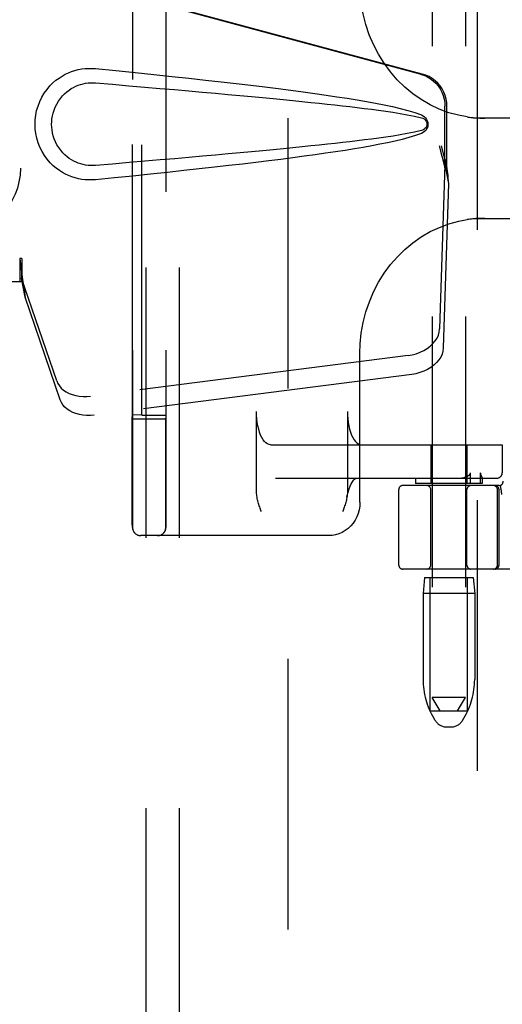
# Model space of a CAD drawing. Header units: inches. Extents: x 0 to 184, y 0 to 119.
# Tile 10 of 116: x 79.66 to 81.46, y 41.82 to 45.51. Entities that reach past the tile are written whole.
import ezdxf

# ---------------------------------------------------------------- set-up
doc = ezdxf.new("R2010")
doc.units = ezdxf.units.IN
doc.header["$LTSCALE"] = 10.121375
doc.header["$MEASUREMENT"] = 0
doc.linetypes.add('HIDDEN', pattern=[0.2, 0.1, -0.1])
for name, color, linetype in [('DEFAULT_2', 8, 'HIDDEN'), ('DOOR_ASSEMBLY', 7, 'CONTINUOUS'), ('SUBPANEL', 7, 'CONTINUOUS')]:
    doc.layers.add(name, color=color, linetype=linetype)

msp = doc.modelspace()

# ---------------------------------------------------------------- linework, layer by layer
at = {"layer": 'DEFAULT_2', "color": 8, "linetype": 'HIDDEN'}
for p, q in [((80.661, 75.5036), (80.661, 14.3996)), ((81.2008, 46.4206), (81.2008, 42.9706)), ((81.3258, 46.4206), (81.3258, 42.9706)), ((80.0806, 46.2956), (80.0806, 43.6076)), ((80.2056, 46.2956), (80.2056, 43.6076)), ((80.0801, 44.0285), (80.0801, 45.8747)), ((80.1151, 44.0272), (80.1151, 45.876)), ((80.2051, 45.8756), (80.2051, 44.0275)), ((81.8321, 45.1391), (81.3545, 45.1391)), ((81.3545, 44.7641), (81.8321, 44.7641)), ((80.9306, 43.7016), (80.9306, 44.2602)), ((80.5441, 43.7401), (80.5441, 44.0416)), ((80.8842, 44.0416), (80.8842, 43.7401)), ((80.0794, 44.0146), (80.0801, 44.0285)), ((80.1151, 44.0272), (80.0801, 44.0285)), ((80.0964, 44.0141), (80.1055, 44.0141)), ((80.1055, 44.0141), (80.1734, 44.0141)), ((80.1151, 44.0272), (80.1851, 44.0272)), ((80.1734, 44.0141), (80.1829, 44.0141)), ((80.1829, 44.0141), (80.1916, 44.0142)), ((80.2051, 44.0275), (80.2044, 44.0146)), ((80.5969, 43.9166), (81.4629, 43.9166)), ((81.1958, 43.9166), (81.1958, 43.7716)), ((81.3308, 43.9166), (81.3308, 43.7716)), ((81.4627, 43.9166), (81.4627, 43.8116)), ((81.4629, 43.9166), (81.4629, 43.8116)), ((80.615, 43.7916), (81.4429, 43.7916)), ((81.1383, 43.7916), (81.1383, 43.7716)), ((81.3442, 43.7716), (81.3442, 43.8116)), ((81.3809, 43.8116), (81.3809, 43.7716)), ((81.3883, 43.7917), (81.3882, 43.7916)), ((81.3883, 43.7918), (81.3883, 43.7716)), ((81.0758, 43.4666), (81.0758, 43.7491)), ((81.4512, 43.7641), (81.0908, 43.7641)), ((81.3883, 43.7716), (81.1383, 43.7716)), ((81.1958, 43.4666), (81.1958, 43.7491)), ((81.3308, 43.4666), (81.3308, 43.7491)), ((81.4451, 43.4666), (81.4451, 43.7491)), ((81.4508, 43.4666), (81.4508, 43.7491)), ((81.4546, 43.7645), (81.458, 43.75)), ((81.4581, 43.7495), (81.458, 43.75)), ((80.0796, 43.7022), (80.0795, 43.7255)), ((80.2046, 43.702), (80.2045, 43.7252)), ((80.0796, 43.6812), (80.0796, 43.7022)), ((80.0796, 43.6542), (80.0796, 43.6812)), ((80.2046, 43.681), (80.2046, 43.702)), ((80.2046, 43.6541), (80.2046, 43.681)), ((80.5623, 43.6666), (80.5607, 43.671)), ((80.0797, 43.6224), (80.0796, 43.6542)), ((80.2047, 43.6224), (80.2046, 43.6541)), ((80.0798, 43.6094), (80.0797, 43.6224)), ((80.2048, 43.6094), (80.2047, 43.6224)), ((80.8144, 43.5766), (80.1108, 43.5766)), ((83.5858, 43.4516), (81.0908, 43.4516)), ((81.1718, 43.4206), (81.1668, 43.3606)), ((81.1718, 43.4206), (81.3548, 43.4206)), ((81.1933, 42.9206), (81.1933, 43.4206)), ((81.3333, 42.9206), (81.3333, 43.4206)), ((81.3548, 43.4206), (81.3598, 43.3606)), ((81.3598, 43.3606), (81.1668, 43.3606)), ((81.1668, 43.3606), (81.1668, 43.0381)), ((81.3598, 43.3606), (81.3598, 43.0381)), ((81.3258, 42.9706), (81.2008, 42.9706)), ((81.2308, 42.9206), (81.2008, 42.9706)), ((81.2958, 42.9206), (81.3258, 42.9706)), ((81.1933, 42.9206), (81.3333, 42.9206)), ((81.2122, 42.8849), (81.2067, 42.8941)), ((81.3143, 42.8849), (81.3199, 42.8941)), ((81.2551, 42.8606), (81.2715, 42.8606))]:
    msp.add_line(p, q, dxfattribs=at)
for points in [[(81.3315, 45.1437), (81.2997, 45.1497), (81.2632, 45.1596), (81.2275, 45.1728), (81.193, 45.1891), (81.1598, 45.2084), (81.1281, 45.2306), (81.0982, 45.2556), (81.0703, 45.283), (81.0445, 45.3129), (81.0211, 45.3448), (81.0001, 45.3788), (80.9816, 45.4144), (80.9659, 45.4515), (80.953, 45.4899), (80.943, 45.5292), (80.9359, 45.5692), (80.9318, 45.6096), (80.9306, 45.643)], [(81.3314, 45.1437), (81.3359, 45.1431), (81.3405, 45.1425), (81.3452, 45.1419), (81.3498, 45.1414), (81.3545, 45.141), (81.3592, 45.1406), (81.364, 45.1402), (81.3688, 45.1399), (81.3736, 45.1397), (81.3785, 45.1395), (81.3834, 45.1393), (81.3883, 45.1392), (81.3932, 45.1391), (81.3982, 45.1391)], [(80.9306, 44.2601), (80.9318, 44.294), (80.936, 44.3344), (80.9431, 44.3744), (80.9532, 44.4138), (80.9661, 44.4521), (80.9819, 44.4893), (81.0003, 44.5249), (81.0214, 44.5588), (81.0449, 44.5908), (81.0707, 44.6206), (81.0987, 44.648), (81.1286, 44.6729), (81.1602, 44.695), (81.1934, 44.7143), (81.2279, 44.7305), (81.2636, 44.7437), (81.3001, 44.7536), (81.3315, 44.7595)], [(81.3982, 44.7641), (81.3924, 44.7641), (81.3867, 44.764), (81.3809, 44.7638), (81.3753, 44.7636), (81.3696, 44.7633), (81.364, 44.763), (81.3585, 44.7625), (81.3529, 44.7621), (81.3475, 44.7615), (81.3421, 44.7609), (81.3367, 44.7602), (81.3314, 44.7595)], [(80.5969, 43.9166), (80.5909, 43.9174), (80.5851, 43.9197), (80.5795, 43.9236), (80.574, 43.929), (80.5688, 43.9358), (80.564, 43.9439), (80.5596, 43.9532), (80.5557, 43.9637), (80.5522, 43.9751), (80.5494, 43.9874), (80.5471, 44.0003), (80.5455, 44.0138), (80.5445, 44.0275), (80.5441, 44.0416)], [(80.8842, 44.0416), (80.8845, 44.0275), (80.8855, 44.0138), (80.8871, 44.0003), (80.8894, 43.9874), (80.8922, 43.9751), (80.8957, 43.9637), (80.8996, 43.9532), (80.904, 43.9439), (80.9088, 43.9358), (80.914, 43.929), (80.9195, 43.9236), (80.9251, 43.9197), (80.9309, 43.9174), (80.9369, 43.9166)], [(80.0794, 44.0146), (80.0798, 44.0145), (80.0809, 44.0145), (80.0828, 44.0144), (80.0853, 44.0143), (80.0885, 44.0142), (80.0964, 44.0141)], [(80.0794, 43.938), (80.0794, 43.975), (80.0794, 43.9945), (80.0794, 44.0146)], [(80.1916, 44.0142), (80.1953, 44.0142), (80.1985, 44.0143), (80.201, 44.0144), (80.2029, 44.0145), (80.204, 44.0145), (80.2044, 44.0146)], [(80.2044, 43.9372), (80.2044, 43.9745), (80.2044, 43.9942), (80.2044, 44.0146)], [(80.0795, 43.8696), (80.0794, 43.903), (80.0794, 43.9203), (80.0794, 43.938)], [(80.2045, 43.8687), (80.2044, 43.902), (80.2044, 43.9194), (80.2044, 43.9372)], [(80.0795, 43.8073), (80.0795, 43.8377), (80.0795, 43.8535), (80.0795, 43.8696)], [(80.2045, 43.8066), (80.2045, 43.837), (80.2045, 43.8526), (80.2045, 43.8687)], [(80.0795, 43.7644), (80.0795, 43.7926), (80.0795, 43.8073)], [(80.2045, 43.7639), (80.2045, 43.792), (80.2045, 43.8066)], [(80.8822, 43.7201), (80.8835, 43.7267), (80.8866, 43.7398), (80.8902, 43.7516), (80.8942, 43.7621), (80.8985, 43.771), (80.9028, 43.7782), (80.907, 43.7837), (80.9108, 43.7876), (80.9142, 43.7901), (80.9169, 43.7913), (80.9187, 43.7916)], [(81.2993, 43.7916), (81.306, 43.7919), (81.3123, 43.7926), (81.318, 43.7936), (81.3233, 43.7951), (81.328, 43.7967), (81.3323, 43.7987)], [(81.3323, 43.7987), (81.3339, 43.7996), (81.3354, 43.8005), (81.3368, 43.8015), (81.3381, 43.8024), (81.3393, 43.8034), (81.3404, 43.8044), (81.3414, 43.8054), (81.3423, 43.8065), (81.3431, 43.8077), (81.3436, 43.809), (81.344, 43.8102), (81.3442, 43.8116)], [(81.3809, 43.8116), (81.381, 43.8102), (81.3812, 43.8089), (81.3814, 43.8077), (81.3817, 43.8065), (81.3821, 43.8054), (81.3825, 43.8044), (81.3829, 43.8034), (81.3833, 43.8024), (81.3837, 43.8015), (81.3842, 43.8006), (81.3846, 43.7997), (81.3863, 43.7963)], [(81.3863, 43.7963), (81.3867, 43.7956), (81.3871, 43.7948), (81.3874, 43.7941), (81.3877, 43.7935), (81.3879, 43.7929), (81.3881, 43.7924), (81.3882, 43.792), (81.3883, 43.7917)], [(80.0795, 43.7255), (80.0795, 43.7509), (80.0795, 43.7644)], [(80.2045, 43.7252), (80.2045, 43.7505), (80.2045, 43.7639)], [(80.5607, 43.671), (80.5576, 43.6797), (80.556, 43.6841), (80.5545, 43.6885), (80.5531, 43.6929), (80.5517, 43.6974), (80.5504, 43.7019), (80.5492, 43.7064), (80.548, 43.711), (80.547, 43.7156), (80.5461, 43.7204), (80.5453, 43.7251), (80.5447, 43.73), (80.5443, 43.735), (80.5441, 43.7401)], [(80.8842, 43.7401), (80.8839, 43.7344), (80.8835, 43.7289), (80.8828, 43.7239), (80.8822, 43.7201)], [(81.4581, 43.7495), (81.4586, 43.7447), (81.4591, 43.74), (81.4596, 43.7355), (81.4601, 43.7312)], [(80.8822, 43.7201), (80.882, 43.719), (80.8811, 43.7144), (80.88, 43.7099), (80.8789, 43.7055), (80.8777, 43.7011), (80.8764, 43.6968), (80.875, 43.6924), (80.8736, 43.6881), (80.8721, 43.6837), (80.8706, 43.6794)], [(80.9306, 43.7016), (80.9299, 43.6874), (80.9277, 43.6735), (80.924, 43.6599), (80.919, 43.6469), (80.9126, 43.6346), (80.905, 43.6232), (80.8962, 43.6128), (80.8865, 43.6035), (80.8758, 43.5954), (80.8644, 43.5887), (80.8525, 43.5835), (80.84, 43.5797), (80.8273, 43.5774), (80.8144, 43.5766)], [(80.8706, 43.6794), (80.8676, 43.6708), (80.866, 43.6666)], [(80.0798, 43.6076), (80.0798, 43.6081), (80.0798, 43.6094)], [(80.2048, 43.6076), (80.2048, 43.6081), (80.2048, 43.6094)]]:
    msp.add_lwpolyline(points, dxfattribs=at)
for centre, radius, start, end in [((81.4427, 43.8116), 0.02, 270, 360), ((81.4429, 43.8116), 0.02, 270, 360), ((81.4512, 43.7791), 0.015, 270, 6.9957), ((81.0908, 43.7491), 0.015, 90, 180), ((81.1808, 43.7491), 0.015, 0, 90), ((81.3458, 43.7491), 0.015, 90, 180), ((81.4301, 43.7491), 0.015, 0, 90), ((81.4358, 43.7491), 0.015, 0, 90), ((80.1108, 43.6076), 0.031, 180, 270), ((80.1116, 43.6076), 0.031, 180, 270), ((80.1738, 43.6076), 0.031, 270, 360), ((80.1746, 43.6076), 0.031, 270, 360), ((81.0908, 43.4666), 0.015, 180, 270), ((81.1808, 43.4666), 0.015, 270, 360), ((81.3458, 43.4666), 0.015, 180, 270), ((81.4301, 43.4666), 0.015, 270, 360), ((81.4358, 43.4666), 0.015, 270, 360), ((81.4468, 43.0381), 0.28, 180, 210.9637), ((81.0798, 43.0381), 0.28, 329.0363, 360), ((81.2551, 42.9106), 0.05, 210.9637, 270), ((81.2715, 42.9106), 0.05, 270, 329.0363)]:
    msp.add_arc(centre, radius, start, end, dxfattribs=at)
msp.add_ellipse((80.1851, 44.0275), major_axis=(0.02, 0), ratio=0.017455, start_param=-1.571692, end_param=-0.000895, dxfattribs=at)
at = {"layer": 'DOOR_ASSEMBLY', "color": 8, "linetype": 'HIDDEN'}
for p, q in [((81.3695, 76.0976), (81.3695, 13.8056)), ((81.1562, 45.3043), (79.6588, 45.7066)), ((81.1639, 45.3043), (79.6665, 45.7066)), ((81.2486, 44.9537), (81.2486, 45.1835)), ((81.2563, 44.9537), (81.2563, 45.1835)), ((81.2268, 45.0354), (81.2486, 44.9537)), ((81.2345, 45.0354), (81.2563, 44.9537)), ((81.2479, 44.9652), (81.2288, 44.3501)), ((81.2479, 44.9652), (81.2614, 44.8941)), ((81.2502, 44.9813), (81.2589, 44.925)), ((81.2563, 44.9537), (81.2486, 44.9537)), ((81.2589, 44.925), (81.2598, 44.9142)), ((81.2614, 44.8941), (81.2423, 44.279)), ((81.2598, 44.9142), (81.2607, 44.9039)), ((81.2607, 44.9039), (81.2614, 44.8941)), ((79.6665, 44.6141), (79.6588, 44.6141)), ((79.6588, 44.6141), (79.6588, 44.5266)), ((79.6665, 44.6141), (79.6665, 44.5266)), ((79.6665, 44.5266), (79.3455, 44.5266)), ((79.797, 44.1561), (79.6651, 44.5399)), ((79.6786, 44.4689), (79.6651, 44.5399)), ((79.8105, 44.085), (79.6786, 44.4689)), ((81.1113, 44.251), (79.9238, 44.0985)), ((81.1248, 44.18), (79.9374, 44.0275))]:
    msp.add_line(p, q, dxfattribs=at)
for points in [[(79.9424, 44.9086), (79.9296, 44.9077), (79.9167, 44.9077), (79.9037, 44.9084), (79.8909, 44.91), (79.8781, 44.9124), (79.8656, 44.9156), (79.8533, 44.9195), (79.8414, 44.9242), (79.8297, 44.9297), (79.8182, 44.936), (79.8068, 44.9432), (79.7954, 44.9516), (79.784, 44.9612), (79.7728, 44.9723), (79.7618, 44.985), (79.7515, 44.9991), (79.7422, 45.0143), (79.7341, 45.0304), (79.7276, 45.047), (79.7224, 45.064), (79.7188, 45.0812), (79.7166, 45.0984), (79.7158, 45.1157), (79.7165, 45.133), (79.7185, 45.1503), (79.722, 45.1674), (79.727, 45.1844), (79.7334, 45.2011), (79.7413, 45.2173), (79.7505, 45.2326), (79.7607, 45.2468), (79.7717, 45.2597), (79.7829, 45.2709), (79.7943, 45.2807), (79.8058, 45.2892), (79.8173, 45.2966), (79.8289, 45.3031), (79.8406, 45.3086), (79.8527, 45.3134), (79.865, 45.3174), (79.8776, 45.3206), (79.8905, 45.3231), (79.9034, 45.3247)], [(79.9034, 45.3247), (79.9165, 45.3255), (79.9294, 45.3255), (79.9424, 45.3246)], [(79.9424, 45.3246), (80.018, 45.317), (80.0907, 45.3097), (80.1604, 45.3024), (80.2272, 45.2954), (80.2914, 45.2885), (80.3529, 45.2817), (80.4119, 45.2751), (80.4684, 45.2686), (80.5226, 45.2622), (80.5746, 45.2559), (80.6245, 45.2497), (80.6723, 45.2435), (80.7181, 45.2374), (80.762, 45.2314), (80.804, 45.2254), (80.8443, 45.2194), (80.8829, 45.2134), (80.9199, 45.2073), (80.9552, 45.2013), (80.989, 45.1951), (81.0213, 45.1887), (81.0521, 45.1822), (81.0815, 45.1754), (81.1094, 45.1682), (81.1358, 45.1602), (81.1607, 45.1516)], [(81.1562, 45.3043), (81.1692, 45.3), (81.1815, 45.2944), (81.1932, 45.2874), (81.2041, 45.2793), (81.214, 45.2699), (81.2229, 45.2596), (81.2305, 45.2484), (81.2369, 45.2363), (81.242, 45.2237), (81.2457, 45.2106), (81.2479, 45.1972), (81.2486, 45.1835)], [(81.2563, 45.1835), (81.2555, 45.1972), (81.2533, 45.2106), (81.2497, 45.2237), (81.2446, 45.2363), (81.2382, 45.2484), (81.2305, 45.2596), (81.2217, 45.2699), (81.2118, 45.2793), (81.2009, 45.2874), (81.1892, 45.2944), (81.1769, 45.3), (81.1639, 45.3043)], [(79.9424, 44.9621), (79.9331, 44.9616), (79.9237, 44.9617), (79.9143, 44.9624), (79.9049, 44.9636), (79.8957, 44.9655), (79.8866, 44.9679), (79.8777, 44.9709), (79.8691, 44.9744), (79.8607, 44.9785), (79.8524, 44.9831), (79.8441, 44.9884), (79.836, 44.9945), (79.8278, 45.0015), (79.8198, 45.0095), (79.8119, 45.0187), (79.8045, 45.0288), (79.7979, 45.0396), (79.7922, 45.0508), (79.7876, 45.0621), (79.784, 45.0732), (79.7813, 45.0842), (79.7795, 45.0949), (79.7784, 45.1054), (79.7781, 45.1158), (79.7783, 45.1262), (79.7793, 45.1366), (79.781, 45.1473), (79.7835, 45.1582), (79.787, 45.1693), (79.7914, 45.1805), (79.7969, 45.1918), (79.8034, 45.2027), (79.8107, 45.213), (79.8186, 45.2224), (79.8266, 45.2306), (79.8349, 45.2378), (79.8431, 45.244), (79.8515, 45.2495), (79.8599, 45.2543), (79.8684, 45.2584), (79.8771, 45.262), (79.8861, 45.2651), (79.8953, 45.2676), (79.9046, 45.2695), (79.914, 45.2708), (79.9235, 45.2715), (79.933, 45.2716), (79.9424, 45.2711)], [(79.9424, 45.2711), (80.0058, 45.2658), (80.067, 45.2606), (80.126, 45.2556), (80.183, 45.2507), (80.2378, 45.2459), (80.2906, 45.2413), (80.3414, 45.2368), (80.3902, 45.2324), (80.437, 45.2282), (80.482, 45.224), (80.5251, 45.22), (80.5664, 45.2161), (80.6059, 45.2123), (80.6436, 45.2086), (80.6796, 45.2051), (80.7139, 45.2016), (80.7466, 45.1982), (80.778, 45.1949), (80.8081, 45.1917), (80.8372, 45.1885), (80.8655, 45.1853), (80.8931, 45.1822), (80.9202, 45.1789), (80.9471, 45.1756), (80.974, 45.1722), (81.0007, 45.1686), (81.0276, 45.1649), (81.0544, 45.1609), (81.0812, 45.1567), (81.1079, 45.152), (81.1344, 45.1467), (81.1608, 45.1407)], [(81.1607, 45.1516), (81.1667, 45.1484), (81.172, 45.1446), (81.1765, 45.1399), (81.1802, 45.1346), (81.1828, 45.129), (81.1844, 45.1231), (81.185, 45.1168), (81.1845, 45.1105), (81.1829, 45.1045), (81.1803, 45.0988), (81.1767, 45.0935), (81.1721, 45.0887), (81.1668, 45.0848), (81.1606, 45.0816)], [(81.1608, 45.1407), (81.1659, 45.1389), (81.1704, 45.1364), (81.1742, 45.1332), (81.1773, 45.1295), (81.1795, 45.1254), (81.1808, 45.121), (81.1812, 45.1164), (81.1807, 45.1117), (81.1793, 45.1074), (81.1771, 45.1034), (81.174, 45.0998), (81.1702, 45.0967), (81.1658, 45.0942), (81.1608, 45.0924)], [(81.1608, 45.0924), (81.1345, 45.0865), (81.108, 45.0812), (81.0813, 45.0765), (81.0546, 45.0723), (81.0278, 45.0683), (81.0011, 45.0646), (80.9743, 45.061), (80.9476, 45.0576), (80.9207, 45.0543), (80.8936, 45.0511), (80.8661, 45.0479), (80.8379, 45.0447), (80.8089, 45.0415), (80.7788, 45.0383), (80.7475, 45.035), (80.7148, 45.0317), (80.6804, 45.0282), (80.6444, 45.0246), (80.6067, 45.0209), (80.5672, 45.0172), (80.5259, 45.0132), (80.4828, 45.0092), (80.4378, 45.0051), (80.3909, 45.0008), (80.342, 44.9965), (80.2912, 44.9919), (80.2383, 44.9873), (80.1834, 44.9825), (80.1264, 44.9776), (80.0673, 44.9726), (80.0059, 44.9674), (79.9424, 44.9621)], [(81.1606, 45.0816), (81.138, 45.0737), (81.1141, 45.0663), (81.0888, 45.0595), (81.0622, 45.0532), (81.0343, 45.0471), (81.0052, 45.0412), (80.9748, 45.0355), (80.9431, 45.0298), (80.91, 45.0242), (80.8754, 45.0186), (80.8394, 45.013), (80.8019, 45.0075), (80.7628, 45.0019), (80.7221, 44.9963), (80.6797, 44.9906), (80.6356, 44.9849), (80.5897, 44.9791), (80.5419, 44.9733), (80.4921, 44.9674), (80.4403, 44.9613), (80.3864, 44.9552), (80.3302, 44.9489), (80.2718, 44.9426), (80.211, 44.9361), (80.1478, 44.9294), (80.082, 44.9226), (80.0135, 44.9157), (79.9424, 44.9086)], [(81.2268, 45.0354), (81.2321, 45.0158), (81.2375, 44.9966), (81.2429, 44.9777), (81.2483, 44.9593), (81.2536, 44.9418), (81.2589, 44.925)], [(81.2345, 45.0354), (81.2371, 45.0258), (81.2397, 45.0164), (81.2424, 45.0071), (81.245, 44.9981), (81.2476, 44.9895), (81.2502, 44.9813)], [(81.2502, 44.9813), (81.2498, 44.9784), (81.2495, 44.9757), (81.2491, 44.9729), (81.2487, 44.9703), (81.2483, 44.9677), (81.2479, 44.9652)], [(79.6588, 44.6141), (79.6613, 44.5938), (79.664, 44.5738), (79.6666, 44.5542), (79.6693, 44.5351), (79.6759, 44.4887)], [(79.6662, 44.5936), (79.666, 44.5738), (79.6659, 44.5645), (79.6657, 44.5556)], [(79.6665, 44.6141), (79.6663, 44.6038), (79.6662, 44.5936)], [(79.6657, 44.5556), (79.6655, 44.5501), (79.6654, 44.5474), (79.6653, 44.5449), (79.6652, 44.5424), (79.6651, 44.5399)], [(79.6733, 44.5071), (79.6717, 44.518), (79.6696, 44.5354), (79.6679, 44.5514), (79.6668, 44.5659), (79.6662, 44.5787), (79.6661, 44.5863)], [(79.6759, 44.4887), (79.678, 44.4736), (79.6786, 44.4689)], [(81.1113, 44.251), (81.1267, 44.2537), (81.1416, 44.2577), (81.156, 44.263), (81.1697, 44.2696), (81.1823, 44.2772), (81.1937, 44.2858), (81.2038, 44.2953), (81.2123, 44.3055), (81.2191, 44.3162), (81.2242, 44.3274), (81.2274, 44.3386), (81.2288, 44.3501)], [(81.2423, 44.279), (81.241, 44.2676), (81.2378, 44.2563), (81.2327, 44.2452), (81.2259, 44.2345), (81.2173, 44.2243), (81.2073, 44.2148), (81.1959, 44.2062), (81.1832, 44.1985), (81.1696, 44.192), (81.1552, 44.1867), (81.1403, 44.1827), (81.1248, 44.18)], [(79.797, 44.1561), (79.8012, 44.1464), (79.8069, 44.1374), (79.8141, 44.1291), (79.8226, 44.1215), (79.8324, 44.1148), (79.8434, 44.1091), (79.8553, 44.1044), (79.8681, 44.1008), (79.8815, 44.0985), (79.8953, 44.0973), (79.9094, 44.0973), (79.9238, 44.0985)], [(79.9374, 44.0275), (79.923, 44.0263), (79.9089, 44.0262), (79.895, 44.0274), (79.8816, 44.0298), (79.8689, 44.0334), (79.8569, 44.038), (79.846, 44.0437), (79.8362, 44.0504), (79.8276, 44.058), (79.8204, 44.0664), (79.8147, 44.0754), (79.8105, 44.085)]]:
    msp.add_lwpolyline(points, dxfattribs=at)
at = {"layer": 'SUBPANEL', "color": 8, "linetype": 'HIDDEN'}
for p, q in [((80.1298, 72.9203), (80.1298, 16.9828)), ((80.2548, 72.9203), (80.2548, 16.9828))]:
    msp.add_line(p, q, dxfattribs=at)
msp.add_circle((79.411, 44.9516), 0.25, dxfattribs=at)

doc.saveas('drawing.dxf')
